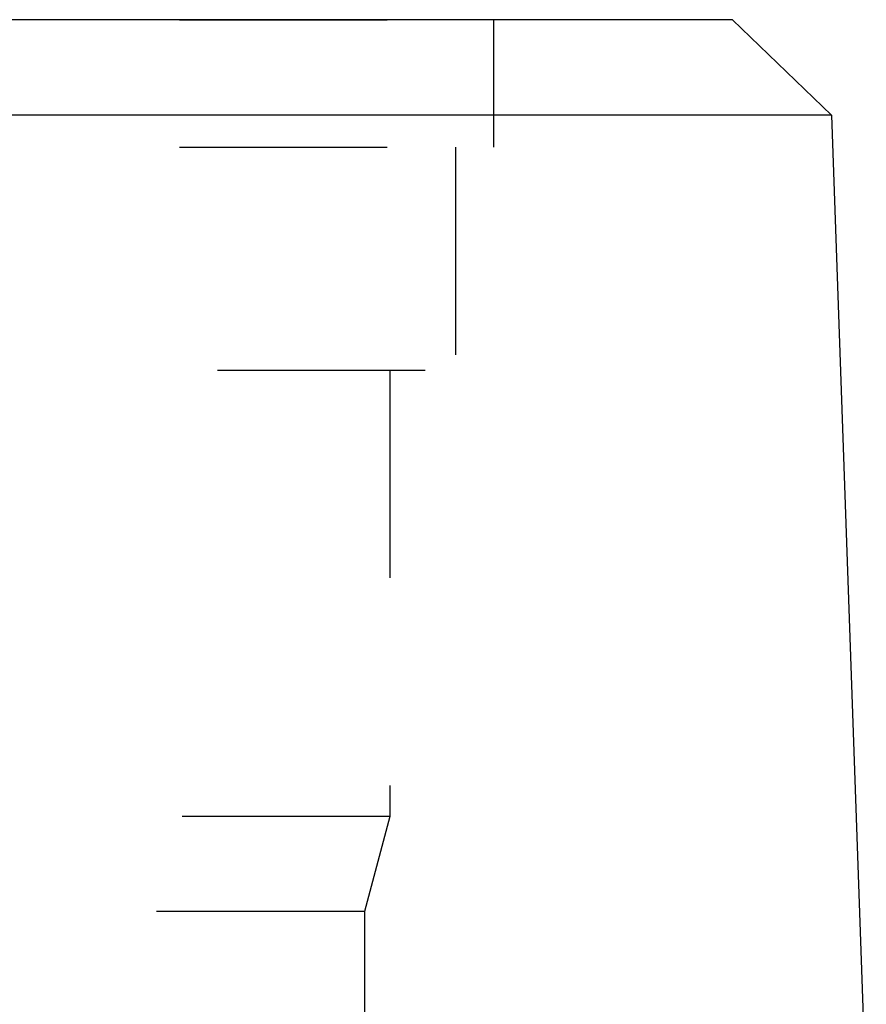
# Model space of a CAD drawing. Header units: millimetres. Extents: x 385 to 615, y 396 to 600.
# Tile 32 of 43: x 516 to 543, y 529 to 560. Entities that reach past the tile are written whole.
import ezdxf

# ---------------------------------------------------------------- set-up
doc = ezdxf.new("R2010")
doc.units = ezdxf.units.MM
doc.header["$LTSCALE"] = 65.185185
doc.linetypes.add('HIDDEN', pattern=[0.2, 0.1, -0.1])
for name, color, linetype in [('FASEN', 7, 'CONTINUOUS'), ('FLAECHEN', 7, 'CONTINUOUS'), ('KONST.EL_MIT_GEO', 7, 'CONTINUOUS')]:
    doc.layers.add(name, color=color, linetype=linetype)

msp = doc.modelspace()

# ---------------------------------------------------------------- linework, layer by layer
at = {"layer": 'FASEN', "color": 7, "linetype": 'CONTINUOUS'}
for p, q in [((538.5, 560.25), (461.5, 560.25)), ((538.5, 560.25), (541.605, 557.252)), ((541.605, 557.252), (458.395, 557.252))]:
    msp.add_line(p, q, dxfattribs=at)
at = {"layer": 'FLAECHEN', "color": 8, "linetype": 'HIDDEN'}
for p, q in [((531, 560.25), (531, 556.25)), ((469, 556.25), (531, 556.25)), ((529.805, 556.25), (529.805, 549.25)), ((470.195, 549.25), (529.805, 549.25)), ((527.75, 549.25), (527.75, 535.236)), ((527.75, 535.236), (472.25, 535.236)), ((527.75, 535.236), (526.95, 532.25)), ((526.95, 532.25), (473.05, 532.25)), ((526.95, 532.25), (526.95, 523.25))]:
    msp.add_line(p, q, dxfattribs=at)
at = {"layer": 'FLAECHEN', "color": 7, "linetype": 'CONTINUOUS'}
msp.add_line((541.605, 557.252), (542.696, 526.004), dxfattribs=at)
at = {"layer": 'KONST.EL_MIT_GEO', "color": 8, "linetype": 'HIDDEN'}
msp.add_line((469, 560.25), (531, 560.25), dxfattribs=at)

doc.saveas('drawing.dxf')
